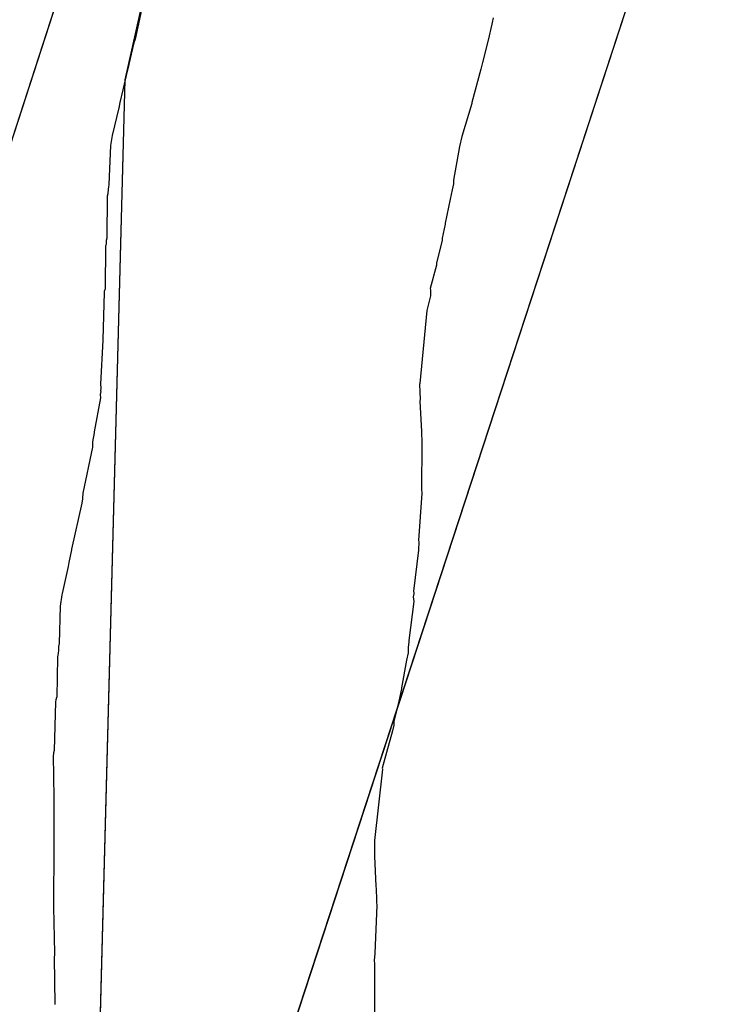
# Model space of a CAD drawing. Extents: x 158343 to 162498, y 431347 to 434500.
# Tile 108 of 248: x 159538 to 159552, y 433949 to 433969. Entities that reach past the tile are written whole.
import ezdxf

# ---------------------------------------------------------------- set-up
doc = ezdxf.new("R2010")
doc.units = 0
doc.header["$LTSCALE"] = 10
doc.header["$MEASUREMENT"] = 0
for name, color, linetype in [('000_arcering', 8, 'CONTINUOUS'), ('bestaand 011m', 8, 'CONTINUOUS'), ('bestaand 012m', 8, 'CONTINUOUS'), ('def. con-hoogtelijn (index)', 8, 'CONTINUOUS'), ('nieuw011m', 8, 'CONTINUOUS'), ('nieuw012m', 8, 'CONTINUOUS')]:
    doc.layers.add(name, color=color, linetype=linetype)

# ---------------------------------------------------------------- blocks, each defined once
blk = doc.blocks.new('bestaande hoogtelijnen')
at = {"layer": 'def. con-hoogtelijn (index)'}
for p, q in [((-127.554, -97.207), (-127.749, -98.107)), ((-127.554, -97.207), (-127.749, -98.107)), ((-127.554, -97.207), (-127.749, -98.107)), ((-120.773, -97.814), (-120.845, -98.124)), ((-120.773, -97.814), (-120.845, -98.124)), ((-120.764, -97.781), (-120.773, -97.814)), ((-120.764, -97.781), (-120.773, -97.814)), ((-120.747, -97.687), (-120.764, -97.781)), ((-120.747, -97.687), (-120.764, -97.781)), ((-127.77, -98.177), (-127.869, -98.595)), ((-127.77, -98.177), (-127.869, -98.595)), ((-127.77, -98.177), (-127.869, -98.595)), ((-127.749, -98.107), (-127.77, -98.177)), ((-127.749, -98.107), (-127.77, -98.177)), ((-127.749, -98.107), (-127.77, -98.177)), ((-120.845, -98.124), (-120.955, -98.56)), ((-120.845, -98.124), (-120.955, -98.56)), ((-120.96, -98.584), (-120.982, -98.664)), ((-120.96, -98.584), (-120.982, -98.664)), ((-120.955, -98.56), (-120.96, -98.584)), ((-120.955, -98.56), (-120.96, -98.584)), ((-127.895, -98.701), (-127.991, -99.097)), ((-127.895, -98.701), (-127.991, -99.097)), ((-127.895, -98.701), (-127.991, -99.097)), ((-127.892, -98.684), (-127.895, -98.701)), ((-127.892, -98.684), (-127.895, -98.701)), ((-127.892, -98.684), (-127.895, -98.701)), ((-127.87, -98.6), (-127.892, -98.684)), ((-127.87, -98.6), (-127.892, -98.684)), ((-127.87, -98.6), (-127.892, -98.684)), ((-127.869, -98.595), (-127.87, -98.6)), ((-127.869, -98.595), (-127.87, -98.6)), ((-127.869, -98.595), (-127.87, -98.6)), ((-120.987, -98.69), (-121.16, -99.343)), ((-120.987, -98.69), (-121.16, -99.343)), ((-120.982, -98.664), (-120.987, -98.69)), ((-120.982, -98.664), (-120.987, -98.69)), ((-127.991, -99.097), (-128.045, -99.344)), ((-127.991, -99.097), (-128.045, -99.344)), ((-127.991, -99.097), (-128.045, -99.344)), ((-128.045, -99.344), (-128.058, -99.415)), ((-128.045, -99.344), (-128.058, -99.415)), ((-128.045, -99.344), (-128.058, -99.415)), ((-121.16, -99.343), (-121.163, -99.364)), ((-121.16, -99.343), (-121.163, -99.364)), ((-128.065, -99.447), (-128.199, -99.989)), ((-128.065, -99.447), (-128.199, -99.989)), ((-128.065, -99.447), (-128.199, -99.989)), ((-128.061, -99.428), (-128.065, -99.447)), ((-128.061, -99.428), (-128.065, -99.447)), ((-128.061, -99.428), (-128.065, -99.447)), ((-128.058, -99.415), (-128.061, -99.428)), ((-128.058, -99.415), (-128.061, -99.428)), ((-128.058, -99.415), (-128.061, -99.428)), ((-121.163, -99.364), (-121.36, -100.009)), ((-121.163, -99.364), (-121.36, -100.009)), ((-128.199, -99.989), (-128.23, -100.182)), ((-128.199, -99.989), (-128.23, -100.182)), ((-128.199, -99.989), (-128.23, -100.182)), ((-121.36, -100.009), (-121.404, -100.203)), ((-121.36, -100.009), (-121.404, -100.203)), ((-128.23, -100.182), (-128.259, -100.948)), ((-128.23, -100.182), (-128.259, -100.948)), ((-128.23, -100.182), (-128.259, -100.948)), ((-121.404, -100.203), (-121.521, -100.864)), ((-121.404, -100.203), (-121.521, -100.864)), ((-121.521, -100.864), (-121.524, -100.935)), ((-121.521, -100.864), (-121.524, -100.935)), ((-128.276, -101.029), (-128.28, -101.13)), ((-128.276, -101.029), (-128.28, -101.13)), ((-128.276, -101.029), (-128.28, -101.13)), ((-128.269, -100.999), (-128.276, -101.029)), ((-128.269, -100.999), (-128.276, -101.029)), ((-128.269, -100.999), (-128.276, -101.029)), ((-128.259, -100.948), (-128.269, -100.999)), ((-128.259, -100.948), (-128.269, -100.999)), ((-128.259, -100.948), (-128.269, -100.999)), ((-121.548, -101.053), (-121.587, -101.234)), ((-121.548, -101.053), (-121.587, -101.234)), ((-121.524, -100.935), (-121.548, -101.053)), ((-121.524, -100.935), (-121.548, -101.053)), ((-128.292, -101.178), (-128.302, -101.991)), ((-128.292, -101.178), (-128.302, -101.991)), ((-128.292, -101.178), (-128.302, -101.991)), ((-128.28, -101.13), (-128.292, -101.178)), ((-128.28, -101.13), (-128.292, -101.178)), ((-128.28, -101.13), (-128.292, -101.178)), ((-121.587, -101.234), (-121.682, -101.705)), ((-121.587, -101.234), (-121.682, -101.705)), ((-121.681, -101.721), (-121.743, -101.998)), ((-121.681, -101.721), (-121.743, -101.998)), ((-121.682, -101.705), (-121.681, -101.721)), ((-121.682, -101.705), (-121.681, -101.721)), ((-128.315, -102.042), (-128.317, -102.118)), ((-128.315, -102.042), (-128.317, -102.118)), ((-128.315, -102.042), (-128.317, -102.118)), ((-128.302, -101.993), (-128.315, -102.042)), ((-128.302, -101.993), (-128.315, -102.042)), ((-128.302, -101.993), (-128.315, -102.042)), ((-128.302, -101.991), (-128.302, -101.993)), ((-128.302, -101.991), (-128.302, -101.993)), ((-128.302, -101.991), (-128.302, -101.993)), ((-121.74, -102.034), (-121.853, -102.485)), ((-121.74, -102.034), (-121.853, -102.485)), ((-121.743, -101.998), (-121.74, -102.034)), ((-121.743, -101.998), (-121.74, -102.034)), ((-128.324, -102.149), (-128.337, -102.987)), ((-128.324, -102.149), (-128.337, -102.987)), ((-128.324, -102.149), (-128.337, -102.987)), ((-128.317, -102.118), (-128.324, -102.149)), ((-128.317, -102.118), (-128.324, -102.149)), ((-128.317, -102.118), (-128.324, -102.149)), ((-121.856, -102.525), (-121.976, -102.981)), ((-121.856, -102.525), (-121.976, -102.981)), ((-121.851, -102.504), (-121.856, -102.525)), ((-121.851, -102.504), (-121.856, -102.525)), ((-121.853, -102.485), (-121.851, -102.504)), ((-121.853, -102.485), (-121.851, -102.504)), ((-128.337, -102.987), (-128.352, -103.042)), ((-128.337, -102.987), (-128.352, -103.042)), ((-128.337, -102.987), (-128.352, -103.042)), ((-121.976, -102.981), (-121.971, -103.007)), ((-121.976, -102.981), (-121.971, -103.007)), ((-121.971, -103.007), (-121.969, -103.025)), ((-121.971, -103.007), (-121.969, -103.025)), ((-128.356, -103.057), (-128.378, -103.979)), ((-128.356, -103.057), (-128.378, -103.979)), ((-128.356, -103.057), (-128.378, -103.979)), ((-128.352, -103.042), (-128.356, -103.057)), ((-128.352, -103.042), (-128.356, -103.057)), ((-128.352, -103.042), (-128.356, -103.057)), ((-121.974, -103.124), (-122.041, -103.409)), ((-121.974, -103.124), (-122.041, -103.409)), ((-121.97, -103.097), (-121.974, -103.124)), ((-121.97, -103.097), (-121.974, -103.124)), ((-121.969, -103.025), (-121.97, -103.097)), ((-121.969, -103.025), (-121.97, -103.097)), ((-122.041, -103.409), (-122.182, -104.837)), ((-122.041, -103.409), (-122.182, -104.837)), ((-128.378, -103.979), (-128.378, -103.99)), ((-128.378, -103.979), (-128.378, -103.99)), ((-128.378, -103.979), (-128.378, -103.99)), ((-128.378, -103.99), (-128.423, -104.85)), ((-128.378, -103.99), (-128.423, -104.85)), ((-128.378, -103.99), (-128.423, -104.85)), ((-128.423, -104.85), (-128.419, -104.923)), ((-128.423, -104.85), (-128.419, -104.923)), ((-128.423, -104.85), (-128.419, -104.923)), ((-128.419, -104.939), (-128.422, -104.981)), ((-128.419, -104.939), (-128.422, -104.981)), ((-128.419, -104.939), (-128.422, -104.981)), ((-128.419, -104.923), (-128.419, -104.939)), ((-128.419, -104.923), (-128.419, -104.939)), ((-128.419, -104.923), (-128.419, -104.939)), ((-122.182, -104.837), (-122.185, -104.858)), ((-122.182, -104.837), (-122.185, -104.858)), ((-122.185, -104.858), (-122.182, -105.002)), ((-122.185, -104.858), (-122.182, -105.002)), ((-128.427, -105.117), (-128.55, -105.783)), ((-128.427, -105.117), (-128.55, -105.783)), ((-128.427, -105.117), (-128.55, -105.783)), ((-128.421, -104.998), (-128.431, -105.053)), ((-128.421, -104.998), (-128.431, -105.053)), ((-128.421, -104.998), (-128.431, -105.053)), ((-128.431, -105.053), (-128.427, -105.117)), ((-128.431, -105.053), (-128.427, -105.117)), ((-128.431, -105.053), (-128.427, -105.117)), ((-128.422, -104.981), (-128.421, -104.998)), ((-128.422, -104.981), (-128.421, -104.998)), ((-128.422, -104.981), (-128.421, -104.998)), ((-122.182, -105.002), (-122.176, -105.154)), ((-122.182, -105.002), (-122.176, -105.154)), ((-122.176, -105.154), (-122.179, -105.187)), ((-122.176, -105.154), (-122.179, -105.187)), ((-122.179, -105.187), (-122.146, -105.779)), ((-122.179, -105.187), (-122.146, -105.779)), ((-128.549, -105.803), (-128.58, -105.981)), ((-128.549, -105.803), (-128.58, -105.981)), ((-128.549, -105.803), (-128.58, -105.981)), ((-128.55, -105.783), (-128.549, -105.803)), ((-128.55, -105.783), (-128.549, -105.803)), ((-128.55, -105.783), (-128.549, -105.803)), ((-122.146, -105.779), (-122.148, -105.797)), ((-122.146, -105.779), (-122.148, -105.797)), ((-122.148, -105.797), (-122.141, -105.981)), ((-122.148, -105.797), (-122.141, -105.981)), ((-128.58, -106.081), (-128.769, -106.981)), ((-128.58, -106.081), (-128.769, -106.981)), ((-128.58, -106.081), (-128.769, -106.981)), ((-128.58, -105.981), (-128.58, -106.081)), ((-128.58, -105.981), (-128.58, -106.081)), ((-128.58, -105.981), (-128.58, -106.081)), ((-122.14, -105.998), (-122.144, -106.927)), ((-122.14, -105.998), (-122.144, -106.927)), ((-122.141, -105.981), (-122.14, -105.998)), ((-122.141, -105.981), (-122.14, -105.998)), ((-128.769, -106.981), (-128.776, -107.081)), ((-128.769, -106.981), (-128.776, -107.081)), ((-128.769, -106.981), (-128.776, -107.081)), ((-122.142, -106.981), (-122.203, -107.91)), ((-122.142, -106.981), (-122.203, -107.91)), ((-122.144, -106.927), (-122.143, -106.963)), ((-122.144, -106.927), (-122.143, -106.963)), ((-122.143, -106.963), (-122.142, -106.981)), ((-122.143, -106.963), (-122.142, -106.981)), ((-128.788, -107.18), (-128.992, -108.08)), ((-128.788, -107.18), (-128.992, -108.08)), ((-128.788, -107.18), (-128.992, -108.08)), ((-128.777, -107.094), (-128.788, -107.18)), ((-128.777, -107.094), (-128.788, -107.18)), ((-128.777, -107.094), (-128.788, -107.18)), ((-128.776, -107.081), (-128.777, -107.094)), ((-128.776, -107.081), (-128.777, -107.094)), ((-128.776, -107.081), (-128.777, -107.094)), ((-122.196, -107.955), (-122.208, -108.069)), ((-122.196, -107.955), (-122.208, -108.069)), ((-122.203, -107.91), (-122.199, -107.933)), ((-122.203, -107.91), (-122.199, -107.933)), ((-122.199, -107.933), (-122.196, -107.955)), ((-122.199, -107.933), (-122.196, -107.955)), ((-128.993, -108.089), (-129.045, -108.336)), ((-128.993, -108.089), (-129.045, -108.336)), ((-128.993, -108.089), (-129.045, -108.336)), ((-128.992, -108.08), (-128.993, -108.089)), ((-128.992, -108.08), (-128.993, -108.089)), ((-128.992, -108.08), (-128.993, -108.089)), ((-122.203, -108.096), (-122.306, -108.899)), ((-122.203, -108.096), (-122.306, -108.899)), ((-122.208, -108.069), (-122.203, -108.096)), ((-122.208, -108.069), (-122.203, -108.096)), ((-129.045, -108.336), (-129.056, -108.417)), ((-129.045, -108.336), (-129.056, -108.417)), ((-129.045, -108.336), (-129.056, -108.417)), ((-129.056, -108.417), (-129.177, -108.945)), ((-129.056, -108.417), (-129.177, -108.945)), ((-129.056, -108.417), (-129.177, -108.945)), ((-129.182, -108.971), (-129.214, -109.19)), ((-129.182, -108.971), (-129.214, -109.19)), ((-129.182, -108.971), (-129.214, -109.19)), ((-129.177, -108.945), (-129.182, -108.971)), ((-129.177, -108.945), (-129.182, -108.971)), ((-129.177, -108.945), (-129.182, -108.971)), ((-122.3, -108.95), (-122.309, -109.011)), ((-122.3, -108.95), (-122.309, -109.011)), ((-122.306, -108.899), (-122.298, -108.93)), ((-122.306, -108.899), (-122.298, -108.93)), ((-122.299, -108.942), (-122.3, -108.95)), ((-122.299, -108.942), (-122.3, -108.95)), ((-122.298, -108.93), (-122.299, -108.942)), ((-122.298, -108.93), (-122.299, -108.942)), ((-122.294, -109.105), (-122.394, -109.865)), ((-122.294, -109.105), (-122.394, -109.865)), ((-122.309, -109.011), (-122.294, -109.105)), ((-122.309, -109.011), (-122.294, -109.105)), ((-129.214, -109.19), (-129.235, -109.924)), ((-129.214, -109.19), (-129.235, -109.924)), ((-129.214, -109.19), (-129.235, -109.924)), ((-129.235, -109.924), (-129.246, -109.983)), ((-129.235, -109.924), (-129.246, -109.983)), ((-129.235, -109.924), (-129.246, -109.983)), ((-122.392, -109.897), (-122.407, -109.997)), ((-122.392, -109.897), (-122.407, -109.997)), ((-122.394, -109.865), (-122.392, -109.897)), ((-122.394, -109.865), (-122.392, -109.897)), ((-129.252, -110.122), (-129.257, -110.148)), ((-129.252, -110.122), (-129.257, -110.148)), ((-129.252, -110.122), (-129.257, -110.148)), ((-129.249, -110.055), (-129.252, -110.122)), ((-129.249, -110.055), (-129.252, -110.122)), ((-129.249, -110.055), (-129.252, -110.122)), ((-129.246, -109.983), (-129.249, -110.055)), ((-129.246, -109.983), (-129.249, -110.055)), ((-129.246, -109.983), (-129.249, -110.055)), ((-122.41, -110.107), (-122.438, -110.25)), ((-122.41, -110.107), (-122.438, -110.25)), ((-122.405, -110.066), (-122.41, -110.107)), ((-122.405, -110.066), (-122.41, -110.107)), ((-122.407, -109.997), (-122.405, -110.04)), ((-122.407, -109.997), (-122.405, -110.04)), ((-122.405, -110.04), (-122.405, -110.066)), ((-122.405, -110.04), (-122.405, -110.066)), ((-129.268, -110.19), (-129.28, -110.97)), ((-129.268, -110.19), (-129.28, -110.97)), ((-129.268, -110.19), (-129.28, -110.97)), ((-129.257, -110.148), (-129.268, -110.19)), ((-129.257, -110.148), (-129.268, -110.19)), ((-129.257, -110.148), (-129.268, -110.19)), ((-122.438, -110.25), (-122.537, -110.793)), ((-122.438, -110.25), (-122.537, -110.793)), ((-122.539, -110.81), (-122.589, -111.053)), ((-122.539, -110.81), (-122.589, -111.053)), ((-122.537, -110.793), (-122.539, -110.81)), ((-122.537, -110.793), (-122.539, -110.81)), ((-129.304, -111.061), (-129.33, -112.015)), ((-129.304, -111.061), (-129.33, -112.015)), ((-129.304, -111.061), (-129.33, -112.015)), ((-129.296, -111.027), (-129.304, -111.061)), ((-129.296, -111.027), (-129.304, -111.061)), ((-129.296, -111.027), (-129.304, -111.061)), ((-129.283, -110.982), (-129.296, -111.027)), ((-129.283, -110.982), (-129.296, -111.027)), ((-129.283, -110.982), (-129.296, -111.027)), ((-129.28, -110.97), (-129.283, -110.982)), ((-129.28, -110.97), (-129.283, -110.982)), ((-129.28, -110.97), (-129.283, -110.982)), ((-122.589, -111.053), (-122.69, -111.447)), ((-122.589, -111.053), (-122.69, -111.447)), ((-122.69, -111.447), (-122.69, -111.518)), ((-122.69, -111.447), (-122.69, -111.518)), ((-122.716, -111.632), (-122.831, -112.053)), ((-122.716, -111.632), (-122.831, -112.053)), ((-122.69, -111.518), (-122.716, -111.632)), ((-122.69, -111.518), (-122.716, -111.632)), ((-129.33, -112.015), (-129.346, -112.064)), ((-129.33, -112.015), (-129.346, -112.064)), ((-129.33, -112.015), (-129.346, -112.064)), ((-129.346, -112.064), (-129.346, -112.093)), ((-129.346, -112.064), (-129.346, -112.093)), ((-129.346, -112.064), (-129.346, -112.093)), ((-122.831, -112.053), (-122.913, -112.364)), ((-122.831, -112.053), (-122.913, -112.364)), ((-129.346, -112.093), (-129.351, -112.11)), ((-129.346, -112.093), (-129.351, -112.11)), ((-129.346, -112.093), (-129.351, -112.11)), ((-129.351, -112.11), (-129.34, -112.942)), ((-129.351, -112.11), (-129.34, -112.942)), ((-129.351, -112.11), (-129.34, -112.942)), ((-122.911, -112.38), (-123.069, -113.773)), ((-122.911, -112.38), (-123.069, -113.773)), ((-122.913, -112.364), (-122.911, -112.38)), ((-122.913, -112.364), (-122.911, -112.38)), ((-129.34, -112.942), (-129.34, -112.954)), ((-129.34, -112.942), (-129.34, -112.954)), ((-129.34, -112.942), (-129.34, -112.954)), ((-129.34, -112.954), (-129.34, -113.933)), ((-129.34, -112.954), (-129.34, -113.933)), ((-129.34, -112.954), (-129.34, -113.933)), ((-123.069, -113.773), (-123.063, -114.085)), ((-123.069, -113.773), (-123.063, -114.085)), ((-129.34, -113.933), (-129.336, -114.004)), ((-129.34, -113.933), (-129.336, -114.004)), ((-129.34, -113.933), (-129.336, -114.004)), ((-129.335, -114.038), (-129.345, -114.898)), ((-129.335, -114.038), (-129.345, -114.898)), ((-129.335, -114.038), (-129.345, -114.898)), ((-129.336, -114.004), (-129.335, -114.038)), ((-129.336, -114.004), (-129.335, -114.038)), ((-129.336, -114.004), (-129.335, -114.038)), ((-123.063, -114.085), (-123.04, -114.672)), ((-123.063, -114.085), (-123.04, -114.672)), ((-123.04, -114.672), (-123.033, -114.719)), ((-123.04, -114.672), (-123.033, -114.719)), ((-123.033, -114.719), (-123.032, -114.735)), ((-123.033, -114.719), (-123.032, -114.735)), ((-123.032, -114.735), (-123.028, -114.918)), ((-123.032, -114.735), (-123.028, -114.918)), ((-129.345, -114.898), (-129.342, -114.962)), ((-129.345, -114.898), (-129.342, -114.962)), ((-129.345, -114.898), (-129.342, -114.962)), ((-123.028, -114.918), (-123.024, -114.977)), ((-123.028, -114.918), (-123.024, -114.977)), ((-129.342, -114.981), (-129.346, -115.081)), ((-129.342, -114.981), (-129.346, -115.081)), ((-129.342, -114.981), (-129.346, -115.081)), ((-129.346, -115.081), (-129.322, -115.981)), ((-129.346, -115.081), (-129.322, -115.981)), ((-129.346, -115.081), (-129.322, -115.981)), ((-129.342, -114.962), (-129.342, -114.981)), ((-129.342, -114.962), (-129.342, -114.981)), ((-129.342, -114.962), (-129.342, -114.981)), ((-123.023, -115.05), (-123.06, -115.978)), ((-123.023, -115.05), (-123.06, -115.978)), ((-123.024, -114.977), (-123.024, -114.985)), ((-123.024, -114.977), (-123.024, -114.985)), ((-123.024, -114.985), (-123.023, -115.05)), ((-123.024, -114.985), (-123.023, -115.05)), ((-129.323, -115.996), (-129.33, -116.074)), ((-129.323, -115.996), (-129.33, -116.074)), ((-129.323, -115.996), (-129.33, -116.074)), ((-129.33, -116.074), (-129.318, -116.974)), ((-129.33, -116.074), (-129.318, -116.974)), ((-129.33, -116.074), (-129.318, -116.974)), ((-129.322, -115.981), (-129.323, -115.996)), ((-129.322, -115.981), (-129.323, -115.996)), ((-129.322, -115.981), (-129.323, -115.996)), ((-123.06, -115.984), (-123.07, -116.124)), ((-123.06, -115.984), (-123.07, -116.124)), ((-123.06, -115.978), (-123.06, -115.984)), ((-123.06, -115.978), (-123.06, -115.984)), ((-123.07, -116.124), (-123.069, -116.189)), ((-123.07, -116.124), (-123.069, -116.189)), ((-123.069, -116.189), (-123.069, -116.192)), ((-123.069, -116.189), (-123.069, -116.192)), ((-123.069, -116.192), (-123.068, -117.769)), ((-123.069, -116.192), (-123.068, -117.769)), ((-129.318, -116.974), (-129.319, -116.981)), ((-129.318, -116.974), (-129.319, -116.981)), ((-129.318, -116.974), (-129.319, -116.981))]:
    blk.add_line(p, q, dxfattribs=at)

msp = doc.modelspace()

# ---------------------------------------------------------------- linework, layer by layer
at = {"layer": 'bestaand 011m'}
for points in [[(159484.295, 433814.62), (159490.067, 433817.871), (159494.455, 433821.564), (159499.56, 433826.668), (159504.603, 433832.746), (159510.32, 433839.314), (159515.854, 433846.287), (159521.06, 433850.948), (159525.585, 433855.982), (159536.208, 433866.049), (159542.187, 433890.34), (159543.154, 433918.392), (159539.041, 433936.464), (159539.861, 433967.533), (159544.004, 433985.972), (159516.46, 433901.001, -0.319876), (159484.918, 433889.11)], [(159185.542, 433688.827), (159241.563, 433702.436, 0.067536), (159407.807, 433777.572), (159422.191, 433789.167, -0.055187), (159443.396, 433799.049), (159464.746, 433805.664, 0.041657), (159483.099, 433813.946), (159490.067, 433817.871), (159494.455, 433821.564), (159499.56, 433826.668), (159504.603, 433832.746), (159510.32, 433839.314), (159515.854, 433846.287), (159521.06, 433850.948), (159525.585, 433855.982), (159536.208, 433866.049), (159542.187, 433890.34), (159543.154, 433918.392), (159539.041, 433936.464), (159539.861, 433967.533), (159543.947, 433985.716)]]:
    msp.add_lwpolyline(points, format="xyb", dxfattribs=at)
at = {"layer": 'bestaand 012m'}
msp.add_lwpolyline([(159688.595, 433904.023, -0.268753), (159684.715, 433917.918), (159691.245, 433951.64), (159696.894, 433973.527), (159701.84, 433981.785), (159703.917, 433987.32, -0.105712), (159694.48, 433984.494), (159685.944, 433984.494), (159674.05, 433986.019), (159665.038, 433986.395, 0.179647), (159651.388, 433977.535), (159636.182, 433960.226), (159607.092, 433933.511), (159590.95, 433924.545, -0.147715), (159567.617, 433924.043), (159559.358, 433929.258), (159554.144, 433937.517), (159552.484, 433956.834), (159553.96, 433975.41), (159556.16, 433988.792), (159524.067, 433890.726, -0.40747)], format="xyb", dxfattribs=at)
at = {"layer": 'nieuw011m', "flags": 128}
msp.add_lwpolyline([(159134.23, 433668.365), (159261.859, 433754.526, 0.31524), (159287.313, 433811.329), (159285.565, 433845.246, -0.53816), (159300.348, 433856.136), (159362.083, 433833.424, 0.420483), (159417.593, 433859.799), (159431.519, 433895.264, -0.408319), (159448.126, 433902.707), (159484.918, 433889.11, 0.319876), (159516.46, 433901.001), (159545.515, 433990.632)], format="xyb", dxfattribs=at)
at = {"layer": 'nieuw012m', "flags": 128}
msp.add_lwpolyline([(159558.756, 433996.723), (159524.067, 433890.726, -0.40747), (159487.618, 433877.272), (159452.634, 433890.202, 0.420917), (159438.418, 433883.46), (159428.941, 433855.897, -0.420483), (159357.94, 433822.162), (159313.297, 433838.586, 0.521667), (159301.189, 433830.14), (159301.189, 433799.584, -0.226007), (159285.686, 433761.41), (159138.976, 433668.474, 0.121024)], format="xyb", dxfattribs=at)

# ---------------------------------------------------------------- block references
at = {"layer": '000_arcering'}
msp.add_blockref('bestaande hoogtelijnen', (159667.804, 434066.432), dxfattribs=at)

doc.saveas('drawing.dxf')
